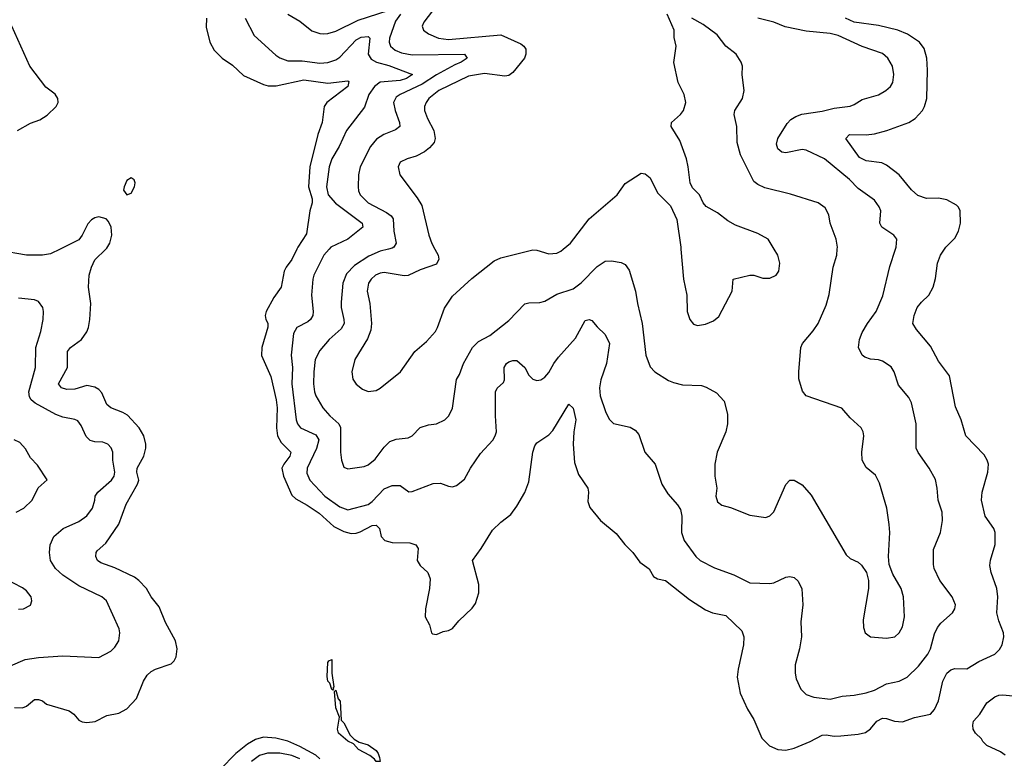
# Model space of a CAD drawing. Header units: inches. Extents: x 1173000 to 1307049, y 522583 to 678455.
# Tile 209 of 256: x 1219076 to 1223977, y 587466 to 591142. Entities that reach past the tile are written whole.
import ezdxf

# ---------------------------------------------------------------- set-up
doc = ezdxf.new("R2010")
doc.units = ezdxf.units.IN
doc.header["$MEASUREMENT"] = 0
for name, color, linetype in [('B2518', 7, 'Continuous'), ('B2519', 7, 'Continuous'), ('B2528', 7, 'Continuous'), ('B2529', 7, 'Continuous')]:
    doc.layers.add(name, color=color, linetype=linetype)

msp = doc.modelspace()

# ---------------------------------------------------------------- linework, layer by layer
at = {"layer": 'B2518', "color": 5}
for points, elevation in [([(1219277, 590000), (1219230, 589976.4), (1219189.8, 589969.8), (1219109.8, 589969.8), (1218973.1, 589993.1), (1218927.4, 589992.6), (1218890, 589986), (1218830, 589939.7), (1218810, 589941.1), (1218770, 589968.7), (1218735.2, 589975.2), (1218590, 589968.5), (1218470, 589989), (1218447.1, 590000)], 820), ([(1219050, 587718.7), (1219090, 587717.3), (1219110, 587725.5), (1219150, 587757.7), (1219170, 587758.8), (1219190, 587751.2), (1219210, 587735.8), (1219321.8, 587701.8), (1219344.6, 587684.6), (1219370, 587656), (1219387, 587647), (1219410, 587644), (1219451.7, 587648.3), (1219510, 587678), (1219570, 587690.2), (1219610, 587711.3), (1219657.2, 587762.8), (1219692.1, 587850), (1219710, 587879.5), (1219730, 587897.8), (1219752, 587910), (1219830, 587935.9), (1219844.8, 587950), (1219854, 587970), (1219859.8, 588010), (1219850.7, 588050), (1219802, 588142), (1219770, 588218.7), (1219731, 588270), (1219707.1, 588310), (1219669.7, 588350), (1219647.3, 588367.3), (1219550, 588413.4), (1219479, 588439), (1219463.9, 588450), (1219454.8, 588470), (1219456.4, 588490), (1219462, 588498), (1219504.2, 588535.8), (1219569.1, 588630.9), (1219605.8, 588730), (1219661.7, 588830), (1219668.2, 588850), (1219659.1, 588890), (1219660.5, 588910), (1219693.6, 588970), (1219703.4, 589010), (1219703.9, 589030), (1219693.3, 589070), (1219669.8, 589110), (1219612.8, 589172.8), (1219590, 589186.5), (1219530, 589210.7), (1219510, 589226.2), (1219485.4, 589285.4), (1219470, 589302.1), (1219450, 589312.2), (1219410, 589320.5), (1219350, 589302.9), (1219310, 589301.4), (1219283.9, 589310), (1219269.8, 589330), (1219314.5, 589410), (1219313.5, 589490), (1219328.9, 589511.1), (1219383.1, 589550), (1219410, 589588.9), (1219417.7, 589610), (1219425.2, 589650), (1219429.9, 589730), (1219418.3, 589810), (1219421.7, 589870), (1219433, 589910), (1219450, 589947.2), (1219505.2, 590000)], 820), ([(1219030, 587926.3), (1219103, 587957), (1219170, 587967.9), (1219290, 587975.8), (1219470, 587967.9), (1219530, 587999.6), (1219550, 588018.7), (1219569.7, 588050), (1219574.5, 588090), (1219570.9, 588110), (1219507.8, 588250), (1219484.5, 588270), (1219370, 588324.4), (1219290, 588376.8), (1219253.8, 588410), (1219228.8, 588450), (1219224.8, 588490), (1219228.3, 588528.3), (1219246, 588570), (1219291.8, 588610), (1219370, 588645), (1219410, 588671.7), (1219437.6, 588710), (1219449.8, 588750), (1219451.1, 588770), (1219465.4, 588790), (1219533.4, 588850), (1219545.7, 588870), (1219549.8, 588890), (1219538.9, 588950), (1219538.8, 588990), (1219531.4, 589011.4), (1219515.1, 589030), (1219490, 589039.3), (1219450, 589040.7), (1219427.3, 589047.3), (1219406.8, 589066.8), (1219382.1, 589122.1), (1219364.9, 589145), (1219350, 589152.7), (1219290, 589163.2), (1219256.3, 589176.3), (1219153.4, 589233.4), (1219133.3, 589250), (1219124.8, 589264.8), (1219121.5, 589290), (1219154, 589410), (1219156.2, 589510), (1219181.4, 589590), (1219193.3, 589650), (1219195.1, 589690), (1219191.2, 589710), (1219170, 589738.7), (1219150, 589748), (1219070, 589756)], 840), ([(1219058.4, 588690), (1219096.9, 588710), (1219138.7, 588750), (1219168.6, 588811.4), (1219212.3, 588852.3), (1219164.4, 588924.4), (1219130, 588960.9), (1219105.3, 589005.3), (1219076.8, 589036.8), (1219048, 589050)], 860), ([(1219070, 588208.5), (1219095.3, 588210), (1219130, 588227.7), (1219137, 588250), (1219133.6, 588270), (1219110, 588299.5), (1219090, 588314), (1219000.1, 588360.1)], 860)]:
    msp.add_lwpolyline(points, dxfattribs=dict(at, elevation=elevation))
at = {"layer": 'B2519', "color": 5, "elevation": 820}
for points in [[(1219065.6, 590590), (1219130, 590627.3), (1219175.8, 590644.2), (1219212.4, 590667.6), (1219257.7, 590710), (1219266.8, 590730), (1219266.4, 590750), (1219251.7, 590771.7), (1219205.8, 590805.8), (1219125.7, 590910), (1219036.8, 591110)], [(1219505.2, 590000), (1219510, 590004.6), (1219524.8, 590030), (1219534.8, 590070), (1219530.8, 590110), (1219517.4, 590137.4), (1219506, 590150), (1219470, 590160.5), (1219450, 590155.8), (1219433.8, 590146.2), (1219414.8, 590125.2), (1219387.4, 590070), (1219370, 590046.6), (1219277, 590000)]]:
    msp.add_lwpolyline(points, dxfattribs=at)
msp.add_lwpolyline([(1219630, 590354.7), (1219610, 590342), (1219595.3, 590310), (1219593, 590293), (1219610, 590270.6), (1219630, 590279.3), (1219647.8, 590310), (1219650.9, 590330), (1219645.4, 590345.4)], close=True, dxfattribs=at)
at = {"layer": 'B2528', "color": 5}
for points, elevation in [([(1220455.9, 590000), (1220431.1, 589948.9), (1220401.7, 589910), (1220392.1, 589890), (1220376.8, 589810), (1220341.2, 589758.8), (1220303.1, 589690), (1220298.4, 589670), (1220301.6, 589650), (1220311.2, 589631.2), (1220311.1, 589611.1), (1220280.8, 589510), (1220279.7, 589470), (1220325.9, 589365.9), (1220353.3, 589250), (1220357.4, 589210), (1220354.2, 589110), (1220359.6, 589070), (1220376.7, 589036.7), (1220425, 588990), (1220421.2, 588970), (1220390.8, 588930), (1220381.2, 588910), (1220389.3, 588870), (1220430, 588775.5), (1220450, 588756.3), (1220506.3, 588726.3), (1220565.7, 588685.7), (1220640, 588620), (1220690, 588593.9), (1220725.3, 588585.3), (1220750, 588586.4), (1220770, 588592.2), (1220830, 588624.5), (1220850, 588625.4), (1220866.2, 588610), (1220875.2, 588570), (1220892.7, 588550), (1220930, 588540.2), (1221018.3, 588538.3), (1221048.1, 588528.1), (1221058.9, 588510), (1221054.4, 588450), (1221070, 588424.9), (1221107.7, 588390), (1221118.7, 588358.7), (1221115.3, 588310), (1221095.5, 588210), (1221094.8, 588170), (1221116, 588130), (1221126, 588090), (1221130, 588084.7), (1221150, 588081), (1221183.2, 588096.8), (1221210, 588101), (1221230, 588111), (1221261.2, 588150), (1221327.7, 588212.3), (1221343.9, 588236.1), (1221361.6, 588290), (1221361.6, 588330), (1221329.6, 588450), (1221373, 588510), (1221430, 588601.6), (1221470, 588640.4), (1221520.1, 588679.9), (1221550, 588720.5), (1221590.6, 588789.4), (1221610, 588842), (1221630.7, 588989.3), (1221639.5, 589020.5), (1221650, 589035.8), (1221710, 589074.9), (1221730, 589096.4), (1221810, 589228), (1221830, 589207.7), (1221843.9, 589150), (1221833.5, 589090), (1221830.9, 589030), (1221837.1, 588937.1), (1221857.6, 588877.6), (1221904.2, 588810), (1221907.4, 588790), (1221904.6, 588744.6), (1221913.7, 588713.7), (1221967.3, 588650), (1222044.7, 588584.7), (1222087.7, 588530), (1222128, 588490), (1222162, 588442), (1222208.5, 588408.5), (1222230.7, 588370), (1222250, 588358.4), (1222290, 588350.3), (1222410, 588256.5), (1222490, 588204.2), (1222524.9, 588190), (1222590, 588176.2), (1222670, 588100.7), (1222680.3, 588070), (1222678.3, 588030), (1222651.7, 587910), (1222647.7, 587870), (1222662.6, 587790), (1222698.7, 587710), (1222730, 587659.1), (1222770, 587566.4), (1222807.6, 587527.6), (1222850, 587509.2), (1222890, 587506.5), (1222930, 587515.2), (1223010, 587548.5), (1223070, 587580.2), (1223090, 587583), (1223130, 587576.1), (1223163.3, 587576.7), (1223250, 587585.8), (1223285.7, 587594.3), (1223310, 587611.6), (1223341.5, 587650), (1223370, 587665.6), (1223390, 587664.1), (1223430, 587650.2), (1223470, 587647.7), (1223530, 587668.4), (1223610, 587684.6), (1223630, 587707.7), (1223648.5, 587751.5), (1223670.9, 587849.1), (1223690.8, 587890), (1223710, 587906), (1223730, 587912.6), (1223790, 587910.2), (1223850, 587948), (1223930, 587983.8), (1223953.2, 588006.8), (1223966, 588030), (1223975, 588070), (1223973.2, 588090), (1223949.8, 588150), (1223940.3, 588190), (1223944.8, 588270), (1223939.4, 588310), (1223911.2, 588390), (1223904.8, 588424.7), (1223907.8, 588452.2), (1223931.1, 588530), (1223931.1, 588590), (1223924, 588610), (1223882, 588670), (1223864.1, 588750), (1223866.6, 588790), (1223895.3, 588890), (1223897.6, 588930), (1223892.1, 588950), (1223876.4, 588976.4), (1223785.7, 589070), (1223761.5, 589150), (1223734.6, 589214.6), (1223704.2, 589370), (1223650, 589443), (1223610, 589517.7), (1223540, 589600), (1223522.3, 589630), (1223527.8, 589670), (1223543.5, 589710), (1223564, 589736), (1223600.4, 589770), (1223623.5, 589810), (1223634.6, 589854.6), (1223644.2, 589930), (1223658.5, 589970), (1223678.7, 590000)], 820), ([(1220616.2, 590000), (1220589.2, 589970), (1220540.2, 589870), (1220535.2, 589850), (1220528.9, 589770), (1220537.2, 589690), (1220534.6, 589670), (1220523.9, 589650), (1220510, 589638.5), (1220454.9, 589610), (1220439.3, 589580.7), (1220427.8, 589472.2), (1220433.3, 589410), (1220430.1, 589330), (1220452.1, 589150), (1220459, 589130), (1220474.4, 589110), (1220550, 589075), (1220564.2, 589050), (1220552.5, 589007.5), (1220506.4, 588910), (1220504.6, 588884.6), (1220520.6, 588850), (1220595.5, 588770), (1220670, 588717), (1220710, 588702.3), (1220810, 588729.5), (1220830, 588743.2), (1220890, 588807.2), (1220930, 588824.2), (1220970, 588823.2), (1221012.2, 588792.2), (1221030, 588793.1), (1221133.5, 588833.5), (1221170, 588835.8), (1221210, 588819.3), (1221230, 588817.1), (1221250, 588823.8), (1221290, 588855.5), (1221320.5, 588910), (1221370, 588982.4), (1221430.7, 589049.3), (1221443.1, 589070), (1221448.7, 589091.3), (1221444.1, 589170), (1221445, 589290), (1221451.9, 589308.1), (1221484, 589336), (1221488.7, 589350), (1221487.9, 589410), (1221499.7, 589430), (1221510, 589438.9), (1221530, 589445.3), (1221550, 589444.9), (1221590, 589410.4), (1221610, 589372.7), (1221630, 589352.2), (1221650, 589345.7), (1221670, 589348.8), (1221690, 589362), (1221710, 589385.3), (1221734.2, 589430), (1221757.8, 589462.2), (1221843.1, 589556.9), (1221890, 589643.9), (1221910, 589650.3), (1221924.3, 589644.3), (1221950, 589613.1), (1221990, 589575.8), (1222010.9, 589530), (1221996.3, 589430), (1221969.2, 589350), (1221961.3, 589310), (1221964.9, 589270), (1221991.4, 589191.4), (1222010, 589154), (1222032, 589132), (1222114.3, 589114.3), (1222138.9, 589098.9), (1222158, 589078), (1222186.7, 588990), (1222238.4, 588930), (1222272.2, 588830), (1222301.4, 588781.4), (1222350, 588728), (1222364.5, 588704.5), (1222372.4, 588670), (1222369.3, 588590), (1222383.9, 588550), (1222442, 588470), (1222462.4, 588450), (1222533.9, 588413.9), (1222630, 588378.6), (1222710, 588338.2), (1222810, 588336.1), (1222830, 588339.6), (1222890, 588366.4), (1222910, 588370.4), (1222930, 588364.9), (1222950, 588347.3), (1222968.8, 588308.8), (1222974, 588230), (1222964.2, 588144.2), (1222967.2, 588070), (1222957.7, 588010), (1222936.1, 587930), (1222935.6, 587890), (1222941.1, 587861.1), (1222963.7, 587810), (1222990, 587783.7), (1223029.1, 587769.1), (1223110, 587759.7), (1223170, 587774.7), (1223230, 587779.6), (1223290, 587791.3), (1223330, 587805.2), (1223390, 587835.8), (1223453.2, 587850), (1223493, 587870), (1223550, 587924.6), (1223595.9, 587984.1), (1223609.9, 588010.1), (1223630, 588085.5), (1223643.5, 588116.5), (1223661, 588139), (1223719.7, 588190), (1223731.2, 588210), (1223733.7, 588230), (1223717.7, 588270), (1223656.4, 588350), (1223627.6, 588410), (1223623.6, 588430), (1223624.7, 588504.7), (1223659.2, 588590), (1223668.7, 588650), (1223667.6, 588690), (1223647.8, 588750), (1223643.1, 588810), (1223633.6, 588853.6), (1223602.6, 588910), (1223547.5, 588987.5), (1223538.2, 589010), (1223538, 589130), (1223515, 589235), (1223500.9, 589260.9), (1223450, 589322.9), (1223428.5, 589390), (1223413.8, 589413.8), (1223370, 589442), (1223350, 589448.7), (1223310, 589452.1), (1223282.9, 589462.9), (1223270, 589472), (1223251.1, 589510), (1223256, 589550), (1223270, 589585.5), (1223295.6, 589630), (1223339.8, 589690), (1223371.8, 589768.2), (1223407.2, 589912.8), (1223435.8, 590000)], 840), ([(1220911.7, 590000), (1220870, 589989.8), (1220814.3, 589965.7), (1220742.3, 589917.7), (1220703.2, 589876.8), (1220684.1, 589830), (1220676, 589736), (1220676, 589710), (1220690.1, 589650), (1220690.7, 589629.3), (1220676.5, 589603.5), (1220615.6, 589550), (1220570, 589495.6), (1220546.9, 589450), (1220539.2, 589390), (1220538.7, 589330), (1220543.7, 589290), (1220550.2, 589270), (1220584.5, 589210), (1220619.7, 589170), (1220665, 589130), (1220672.9, 589112.9), (1220673, 588990), (1220677.3, 588950), (1220690, 588914), (1220710, 588906.7), (1220790, 588917.8), (1220810, 588926.5), (1220844.7, 588955.3), (1220890, 589014.4), (1220918.2, 589041.8), (1220950, 589053.7), (1221010, 589060.4), (1221030, 589070.6), (1221070, 589112.2), (1221110, 589126), (1221150, 589130.3), (1221191.8, 589150), (1221211.5, 589170), (1221230.9, 589209.1), (1221250, 589351.3), (1221264.5, 589375.5), (1221285.4, 589430), (1221329.7, 589510), (1221359.3, 589540.7), (1221416.2, 589570), (1221510, 589644.4), (1221590, 589727.2), (1221610, 589732.9), (1221665.7, 589734.3), (1221690, 589741.1), (1221750, 589775.3), (1221830, 589802.4), (1221870, 589832.2), (1221950, 589913.8), (1221990, 589940.3), (1222022.3, 589942.3), (1222070, 589933), (1222090, 589924), (1222110, 589896), (1222140.8, 589790), (1222150.2, 589730), (1222174.4, 589630), (1222192.3, 589472.3), (1222214, 589414), (1222238, 589390), (1222305.9, 589345.9), (1222330, 589335.6), (1222375.2, 589324.8), (1222470, 589321.1), (1222493.4, 589313.4), (1222544.4, 589284.4), (1222583, 589243), (1222598.5, 589178.6), (1222599.6, 589130), (1222590.3, 589090), (1222547.2, 588990), (1222536.5, 588930), (1222535.3, 588870), (1222545.5, 588810), (1222541.7, 588770), (1222550, 588741.7), (1222570, 588725.5), (1222614.3, 588714.3), (1222710, 588675.5), (1222790, 588664.4), (1222810, 588672.2), (1222830, 588692.7), (1222890, 588827.7), (1222909.7, 588850.3), (1222930.3, 588850.3), (1222970, 588826.4), (1223015.3, 588775.3), (1223190, 588478), (1223210, 588459.3), (1223250, 588441.6), (1223266.1, 588426.1), (1223290.6, 588390), (1223300.5, 588350), (1223301.6, 588310), (1223274.6, 588154.6), (1223276.7, 588116.7), (1223284.9, 588090), (1223310.4, 588070.4), (1223390, 588062.8), (1223431.6, 588070), (1223454, 588090), (1223470, 588120.7), (1223479.3, 588170), (1223475.1, 588270), (1223462.7, 588310), (1223421.3, 588381.3), (1223404.2, 588430), (1223400.3, 588470), (1223406.2, 588590), (1223403.1, 588630), (1223391.9, 588710), (1223355.5, 588835.5), (1223335, 588875), (1223290, 588913), (1223268.7, 588950), (1223267.3, 588990), (1223278, 589070), (1223275.1, 589090), (1223264.5, 589110), (1223210, 589159.5), (1223168.5, 589208.5), (1222990, 589269.2), (1222973.1, 589293.1), (1222954.5, 589354.5), (1222953.3, 589390), (1222964.2, 589510), (1222971.5, 589530), (1223026.1, 589593.9), (1223049.8, 589630.2), (1223090, 589720.7), (1223105.7, 589774.3), (1223125.1, 589910), (1223142.6, 589970), (1223145.1, 590000)], 860), ([(1221142.8, 590000), (1221159.5, 589970), (1221162, 589950), (1221150, 589924.7), (1221070, 589896.1), (1221010, 589868.7), (1220990, 589867), (1220890, 589883.4), (1220870, 589879.8), (1220846.3, 589870), (1220824.9, 589850), (1220812.1, 589830), (1220806.2, 589790), (1220818.5, 589730), (1220827.3, 589630), (1220824, 589596), (1220807.2, 589552.8), (1220743.9, 589450), (1220729, 589389), (1220733.3, 589353.3), (1220750, 589327.7), (1220782.5, 589302.5), (1220810, 589292), (1220850, 589297), (1220870, 589308.7), (1220971.5, 589390), (1221043.5, 589490), (1221100, 589540), (1221145.1, 589590), (1221156.1, 589610), (1221190, 589706.4), (1221230, 589765.3), (1221326.8, 589853.2), (1221438.4, 589941.6), (1221470, 589956.9), (1221630, 589996.9), (1221650, 589995), (1221710, 589976.5), (1221750, 589979.5), (1221770, 589990.3), (1221781.4, 590000)], 880), ([(1222367.3, 590000), (1222379.5, 589850), (1222396.4, 589770), (1222398.9, 589690), (1222412.2, 589650), (1222430, 589626.7), (1222450, 589620.3), (1222490, 589626), (1222530, 589643.1), (1222555.8, 589664.2), (1222622, 589790), (1222628, 589850), (1222710, 589871), (1222730, 589871), (1222774.8, 589854.8), (1222810, 589854.8), (1222842, 589870), (1222855.1, 589890), (1222859.5, 589930), (1222849.6, 589970), (1222831.3, 590000)], 880), ([(1223981.6, 587481.6), (1223958.5, 587498.5), (1223890, 587528.7), (1223870, 587549.9), (1223862.6, 587562.6), (1223834, 587590), (1223822.6, 587610), (1223819.6, 587630), (1223822.9, 587650), (1223855.2, 587684.8), (1223890, 587742.4), (1223930, 587772.1), (1223950, 587780.3), (1223970, 587782), (1224050, 587773.4)], 780), ([(1220570, 587463.3), (1220550, 587481.4), (1220470, 587524.6), (1220410, 587550.9), (1220350, 587566.3), (1220290, 587570.3), (1220250, 587558.5), (1220210, 587535.3), (1220152.5, 587490), (1220073.7, 587410)], 820), ([(1220470, 587462.5), (1220430, 587479.1), (1220370, 587491.8), (1220310, 587490.8), (1220270, 587478.8), (1220228.9, 587450)], 840)]:
    msp.add_lwpolyline(points, dxfattribs=dict(at, elevation=elevation))
at = {"layer": 'B2528', "color": 5, "elevation": 780}
for points in [[(1220634.8, 587805.2), (1220630, 587807.6), (1220619, 587839), (1220610, 587849.6), (1220607.1, 587872.9), (1220610, 587942), (1220614, 587950), (1220630, 587957.1), (1220630.1, 587890), (1220638.7, 587821.3), (1220635.3, 587815.3), (1220638, 587810)], [(1220869.5, 587449.4), (1220850, 587449.8), (1220841.8, 587461.8), (1220819.2, 587479.2), (1220762.3, 587510), (1220737, 587537), (1220710, 587551), (1220662, 587590), (1220657.5, 587610), (1220667, 587670), (1220650, 587716), (1220642.4, 587797.6), (1220650, 587804), (1220661.4, 587761.4), (1220670.6, 587750), (1220675.6, 587655.6), (1220690, 587641.7), (1220720.2, 587580.2), (1220739.9, 587560), (1220766.1, 587546.1), (1220810, 587531.9), (1220850, 587503.8), (1220860.5, 587490), (1220866, 587470)]]:
    msp.add_lwpolyline(points, close=True, dxfattribs=at)
at = {"layer": 'B2529', "color": 5}
for points, elevation in [([(1221178.8, 591250), (1221087.3, 591130), (1221079.6, 591110), (1221086, 591090), (1221111.4, 591071.4), (1221160.4, 591050), (1221210, 591043.6), (1221470, 591066.7), (1221570, 591022.3), (1221585.3, 591010), (1221594.5, 590994.5), (1221595, 590970), (1221588.5, 590950), (1221530, 590878.5), (1221510, 590864), (1221490, 590860.8), (1221390, 590873.8), (1221310, 590860.9), (1221162.7, 590790), (1221112.5, 590750), (1221098.3, 590730), (1221090.9, 590710), (1221090.9, 590690), (1221105.1, 590650), (1221137.6, 590590), (1221144, 590550), (1221138.2, 590530), (1221116, 590504), (1221090, 590483.5), (1221050, 590463.1), (1221004.7, 590450), (1220970, 590432.3), (1220959.1, 590410), (1220968, 590370), (1221054.7, 590254.7), (1221076.9, 590216.9), (1221112.2, 590070), (1221127.5, 590027.5), (1221142.8, 590000)], 880), ([(1220005.9, 591150), (1220004.2, 591104.2), (1220022.2, 591030), (1220043.5, 590990), (1220083.2, 590950), (1220135.3, 590915.3), (1220190, 590864.6), (1220290, 590819.8), (1220312.5, 590812.5), (1220352.4, 590812.4), (1220490, 590842), (1220610, 590826.4), (1220710, 590837.3), (1220714, 590834), (1220709, 590810), (1220604.8, 590730), (1220592.2, 590710), (1220581.9, 590630), (1220560.1, 590570), (1220519.3, 590410), (1220513.6, 590310), (1220531.3, 590250), (1220530.9, 590230), (1220520.2, 590190), (1220503.4, 590076.6), (1220460.8, 590010), (1220455.9, 590000)], 820), ([(1220197.7, 591150), (1220243.4, 591063.3), (1220350, 590964.6), (1220370, 590951.6), (1220410, 590937.3), (1220482.2, 590937.8), (1220570, 590925.7), (1220610, 590929), (1220650, 590942.6), (1220670, 590955.3), (1220750, 591041.3), (1220774.9, 591054.9), (1220810, 591058.6), (1220818.2, 591050), (1220810.1, 590970), (1220824.9, 590944.9), (1220851.3, 590930), (1220913.3, 590913.3), (1221031.7, 590870), (1221001.6, 590850), (1220970, 590839.4), (1220870, 590831.4), (1220841.7, 590810), (1220813.5, 590770), (1220792.8, 590707.1), (1220702.2, 590590), (1220666.7, 590510), (1220630.2, 590450), (1220615.5, 590410), (1220603.6, 590310), (1220612, 590270), (1220648.3, 590228.3), (1220780.7, 590130), (1220783.2, 590110), (1220710, 590049.2), (1220625.2, 590010), (1220616.2, 590000)], 840), ([(1220410, 591169.1), (1220470, 591134), (1220530, 591087.3), (1220570, 591073.4), (1220590, 591071.6), (1220610, 591073), (1220650, 591085), (1220761, 591139), (1220910, 591187)], 860), ([(1220971.1, 591170), (1220946.1, 591133.9), (1220916.8, 591050), (1220915.7, 591030), (1220922.3, 591010), (1220944.4, 590990), (1220976.5, 590976.5), (1221030, 590966.8), (1221290, 590970.5), (1221304, 590950), (1221273.4, 590930), (1221242.1, 590917.9), (1221150, 590867.8), (1221079.4, 590820.6), (1220969, 590770), (1220950, 590756.8), (1220936.3, 590730), (1220944.5, 590690), (1220966.3, 590630), (1220967.2, 590610), (1220946.5, 590593.5), (1220888.9, 590571.1), (1220852.7, 590547.3), (1220822.7, 590510), (1220770.2, 590410), (1220762, 590370), (1220761.1, 590310), (1220762.2, 590290), (1220770.2, 590270), (1220810.3, 590230), (1220902.2, 590182.2), (1220925.7, 590165.7), (1220935.2, 590150), (1220938.1, 590090), (1220949.3, 590030), (1220938.5, 590010), (1220930, 590004.5), (1220911.7, 590000)], 860), ([(1222831.3, 590000), (1222800.9, 590050), (1222750, 590078.4), (1222638.8, 590118.8), (1222601.1, 590141.1), (1222550, 590180.7), (1222492.9, 590212.9), (1222478.4, 590230), (1222459.7, 590270), (1222425.5, 590305.5), (1222413.3, 590330), (1222404, 590410), (1222394.3, 590450), (1222361.1, 590541.1), (1222318.9, 590610), (1222319.6, 590630), (1222364.7, 590670), (1222380.4, 590690), (1222391, 590730), (1222382.6, 590770), (1222353.7, 590830), (1222331.1, 590928.9), (1222343.5, 591010), (1222334, 591054), (1222333.2, 591090), (1222299.4, 591170)], 880), ([(1223145.1, 590000), (1223146, 590010), (1223139.8, 590050), (1223109.8, 590129.8), (1223104, 590170), (1223085.2, 590205.2), (1223050, 590231.2), (1222913.4, 590273.4), (1222785.5, 590305.5), (1222750, 590321.5), (1222730, 590336.9), (1222664.2, 590470), (1222646.6, 590530), (1222644.8, 590610), (1222633, 590670), (1222634.7, 590690), (1222673.6, 590750), (1222682.4, 590790), (1222671.8, 590868.2), (1222673.2, 590910), (1222666.6, 590930), (1222642.9, 590970), (1222590.9, 591010.9), (1222547.3, 591067.3), (1222478.3, 591118.3), (1222421.4, 591150)], 860), ([(1223435.8, 590000), (1223439.1, 590010), (1223441.1, 590050), (1223427.6, 590070), (1223366.6, 590110), (1223357.3, 590130), (1223361.4, 590190), (1223354.2, 590210), (1223330, 590244), (1223250, 590302.2), (1223206.4, 590346.4), (1223082.3, 590450), (1222990, 590493.2), (1222970, 590495.8), (1222890, 590479.1), (1222870, 590482.9), (1222850, 590499.7), (1222843, 590523), (1222848.7, 590551.3), (1222895.2, 590624.8), (1222914.7, 590645.3), (1222939.1, 590660.9), (1222968.5, 590671.5), (1223070, 590687), (1223130, 590702.3), (1223210, 590712.1), (1223230, 590719.2), (1223270, 590745.4), (1223350, 590768.1), (1223387.6, 590790), (1223410.7, 590809.3), (1223421.7, 590830), (1223427.4, 590870), (1223421, 590910), (1223397.4, 590950), (1223370, 590973.7), (1223270, 591008.9), (1223150, 591062.5), (1223110, 591073.2), (1222990, 591084.1), (1222886.8, 591106.8), (1222829.6, 591130), (1222749.3, 591150)], 840), ([(1223678.7, 590000), (1223685.4, 590010), (1223730, 590055.3), (1223748.1, 590090), (1223758.6, 590130), (1223757.7, 590190), (1223749.2, 590209.2), (1223738.8, 590218.8), (1223690, 590245.6), (1223650, 590253.6), (1223590, 590252.2), (1223547.1, 590267.1), (1223514.5, 590294.5), (1223452.9, 590370), (1223390, 590417.3), (1223367, 590430), (1223290, 590439.4), (1223255.9, 590455.9), (1223188.6, 590550), (1223207, 590570), (1223290, 590568.9), (1223330, 590574.3), (1223391.8, 590590), (1223501.3, 590630), (1223532.9, 590650), (1223568.8, 590690), (1223580.3, 590710), (1223590.7, 590750), (1223595.2, 590890), (1223590.5, 590950), (1223578.7, 590998.7), (1223555.3, 591030), (1223495.5, 591070), (1223446.9, 591090), (1223350, 591112.9), (1223229.1, 591129.1), (1223186.6, 591150)], 820), ([(1221781.4, 590000), (1221816.9, 590030), (1221910, 590150.3), (1222049.8, 590270.2), (1222090, 590327.3), (1222170, 590377.3), (1222190, 590374), (1222214.7, 590354.7), (1222250, 590280.7), (1222315.1, 590215.1), (1222347.4, 590147.4), (1222366.5, 590010), (1222367.3, 590000)], 880)]:
    msp.add_lwpolyline(points, dxfattribs=dict(at, elevation=elevation))

doc.saveas('drawing.dxf')
